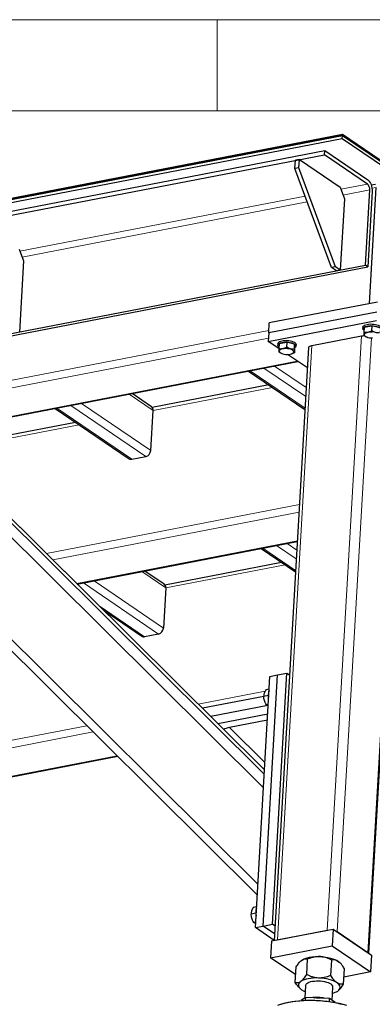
# Model space of a CAD drawing. Header units: millimetres. Extents: x 5 to 415, y 5 to 292.
# Tile 38 of 40: x 349 to 369, y 238 to 292. Entities that reach past the tile are written whole.
import ezdxf

# ---------------------------------------------------------------- set-up
doc = ezdxf.new("R2010")
doc.units = ezdxf.units.MM
doc.layers.add('TRAIT-FORT', color=4, linetype='Continuous', lineweight=25)

msp = doc.modelspace()

# ---------------------------------------------------------------- linework, layer by layer
at = {"lineweight": 18}
for p, q in [((415, 292), (5, 292)), ((360, 287), (360, 292)), ((410, 287), (10, 287)), ((366.79418, 282.69383), (368.26541, 282.97819)), ((368.73791, 282.7943), (368.50661, 282.74959)), ((349.17988, 279.28931), (364.83789, 282.31571)), ((366.91235, 282.37455), (368.38357, 282.65891)), ((349.29805, 278.97002), (364.95605, 281.99643)), ((362.84587, 274.92931), (313.68748, 265.42789)), ((367.92985, 274.63943), (366.03982, 242.00673)), ((362.82182, 274.51412), (346.32992, 271.32653)), ((365.21343, 274.1144), (363.3234, 241.4817)), ((368.47766, 274.5257), (366.58974, 241.9292)), ((364.40218, 273.25711), (348.11796, 270.10966)), ((370.16262, 273.41661), (368.2726, 240.78391)), ((364.83193, 270.67038), (361.81432, 272.72405)), ((364.86914, 271.31267), (362.57831, 272.87172)), ((364.89751, 271.80254), (363.161, 272.98434)), ((356.48818, 270.54636), (355.17415, 271.44063)), ((363.04109, 271.81292), (356.48818, 270.54636)), ((356.3604, 268.3402), (352.54998, 270.93342)), ((355.32577, 267.86754), (351.2033, 270.67313)), ((356.08976, 268.01521), (351.96729, 270.8208)), ((352.43007, 269.762), (347.47049, 268.8034)), ((342.79791, 269.43723), (362.54812, 249.83461)), ((343.6509, 269.37232), (362.59093, 250.57383)), ((344.43974, 268.83546), (362.60441, 250.80654)), ((338.07757, 268.52487), (362.24155, 244.54147)), ((364.52516, 265.3736), (350.63703, 262.68928)), ((364.50111, 264.9584), (350.98325, 262.34565)), ((364.40959, 263.37825), (352.30089, 261.03786)), ((364.31526, 261.74966), (362.51003, 262.97823)), ((364.35246, 262.39195), (363.27402, 263.12589)), ((364.38084, 262.88182), (363.85671, 263.23852)), ((357.18388, 260.80054), (355.86986, 261.6948)), ((363.7368, 262.06709), (357.18388, 260.80054)), ((357.05611, 258.59438), (353.24569, 261.1876)), ((356.78547, 258.26939), (352.663, 261.07498)), ((356.02148, 258.12172), (353.53195, 259.81599)), ((362.64054, 255.12905), (358.96915, 254.41943)), ((352.85311, 253.23731), (336.30094, 250.03808)), ((360.69103, 253.13506), (362.62793, 251.21264)), ((353.19932, 252.89368), (336.77076, 249.71834)), ((354.51696, 251.58589), (338.5588, 248.50147))]:
    msp.add_line(p, q, dxfattribs=at)
at = {"layer": 'TRAIT-FORT', "lineweight": 25}
for p, q in [((366.87184, 285.46359), (308.29899, 274.14252)), ((366.88249, 285.64744), (308.30964, 274.32637)), ((311.70521, 274.98267), (366.88249, 285.64744)), ((311.7092, 275.05161), (366.88648, 285.71638)), ((366.87184, 285.46359), (366.88249, 285.64744)), ((397.89962, 264.34735), (366.87184, 285.46359)), ((366.88648, 285.71638), (366.88249, 285.64744)), ((366.88249, 285.64744), (397.91027, 264.53119)), ((366.88648, 285.71638), (397.91426, 264.60013)), ((257.242, 263.58735), (365.89888, 284.58875)), ((257.25531, 263.81716), (365.91219, 284.81856)), ((365.89888, 284.58875), (365.91219, 284.81856)), ((368.26541, 282.97819), (365.89888, 284.58875)), ((365.91219, 284.81856), (368.27872, 283.208)), ((364.28061, 283.8215), (364.30723, 284.28111)), ((364.49283, 283.86252), (364.28061, 283.8215)), ((366.28939, 278.39368), (364.28061, 283.8215)), ((364.51945, 284.32213), (364.30723, 284.28111)), ((364.49283, 283.86252), (364.51945, 284.32213)), ((366.50161, 278.4347), (364.49283, 283.86252)), ((364.51945, 284.32213), (366.7545, 282.80105)), ((366.7545, 282.80105), (366.99083, 282.16248)), ((368.36834, 276.41334), (368.73791, 282.7943)), ((368.69899, 282.95446), (368.46956, 282.91012)), ((368.14399, 278.52237), (368.38357, 282.65891)), ((368.51505, 282.56943), (368.27547, 278.43289)), ((366.99083, 282.16248), (366.76456, 278.25575)), ((349.1402, 279.39652), (349.37653, 278.75796)), ((259.48711, 257.52097), (368.14399, 278.52237)), ((259.61859, 257.43149), (368.27547, 278.43289)), ((349.37653, 278.75796), (349.15026, 274.85122)), ((366.50161, 278.4347), (366.28939, 278.39368)), ((366.76456, 278.25575), (366.50161, 278.4347)), ((368.27547, 278.43289), (368.14399, 278.52237)), ((366.55234, 278.21473), (366.28939, 278.39368)), ((366.76456, 278.25575), (366.55234, 278.21473)), ((368.81245, 276.49918), (362.87027, 275.35067)), ((368.7805, 275.94764), (362.83833, 274.79913)), ((362.81171, 274.33951), (368.75388, 275.48803)), ((362.83833, 274.79913), (362.87027, 275.35067)), ((368.08151, 275.12105), (368.50549, 275.19638)), ((368.50549, 275.19638), (368.48953, 274.92082)), ((368.9303, 275.07995), (368.50549, 275.19638)), ((362.83833, 274.79913), (362.81171, 274.33951)), ((365.21343, 274.1144), (367.92985, 274.63943)), ((368.01248, 275.12546), (368.00715, 275.03353)), ((368.08151, 275.12105), (368.06555, 274.84549)), ((363.39667, 273.94141), (362.81171, 274.33951)), ((363.34363, 274.22305), (363.3383, 274.13113)), ((363.41266, 274.21865), (363.3967, 273.94309)), ((363.41266, 274.21865), (363.83664, 274.29397)), ((363.83664, 274.29397), (363.82068, 274.01841)), ((364.26145, 274.17755), (363.83664, 274.29397)), ((364.26145, 274.17755), (364.24549, 273.90199)), ((364.26228, 273.98579), (364.26145, 274.17755)), ((364.33663, 274.07331), (364.34196, 274.16523)), ((368.18419, 274.5932), (368.20717, 274.58337)), ((365.02445, 273.99437), (363.13932, 241.44612)), ((363.51534, 273.6908), (363.53832, 273.68096)), ((364.95977, 272.87763), (363.8667, 273.62153)), ((364.08598, 273.64924), (364.10726, 273.65556)), ((364.26228, 273.98579), (364.24632, 273.71023)), ((348.15557, 270.08406), (364.43979, 273.23151)), ((368.33505, 240.74141), (370.2224, 273.32786)), ((361.72707, 272.70719), (364.82769, 270.59703)), ((362.84919, 271.94351), (356.44415, 270.70553)), ((356.4023, 270.74515), (355.33476, 271.47167)), ((351.11604, 270.65627), (355.17295, 267.8953)), ((356.3604, 268.3402), (356.48818, 270.54636)), ((352.23817, 269.89259), (348.22444, 269.11681)), ((362.60467, 250.81107), (344.46634, 268.81385)), ((337.72387, 268.25349), (362.20746, 243.95287)), ((355.32577, 267.86754), (356.08976, 268.01521)), ((352.32861, 261.01034), (364.40766, 263.34501)), ((362.42278, 262.96136), (364.31102, 261.67631)), ((363.5449, 262.19769), (357.13986, 260.95971)), ((357.09801, 260.99933), (356.03047, 261.72585)), ((357.18388, 260.80054), (357.05611, 258.59438)), ((353.77635, 259.57342), (355.86866, 258.14948)), ((356.78547, 258.26939), (356.02148, 258.12172)), ((362.10332, 242.15482), (362.90192, 255.94328)), ((362.52776, 242.23685), (363.32636, 256.02532)), ((362.90192, 255.94328), (363.32636, 256.02532)), ((363.03709, 242.3353), (363.83569, 256.12376)), ((363.32636, 256.02532), (363.83569, 256.12376)), ((363.83569, 256.12376), (363.98359, 256.02311)), ((362.86117, 255.23966), (362.68347, 255.20532)), ((362.56622, 254.842), (359.1991, 254.1912)), ((362.8155, 254.89645), (362.56582, 254.84819)), ((362.78269, 254.33848), (359.65901, 253.73472)), ((362.81294, 254.40703), (362.70721, 254.38659)), ((360.04227, 253.35433), (362.78265, 253.884)), ((362.76246, 253.53543), (360.69103, 253.13506)), ((338.59642, 248.47587), (354.54468, 251.55838)), ((362.16905, 243.28966), (361.99135, 243.25531)), ((362.12338, 242.94645), (361.8737, 242.89819)), ((362.12082, 242.45703), (362.01509, 242.43659)), ((362.10332, 242.15482), (362.52776, 242.23685)), ((362.52776, 242.23685), (363.03709, 242.3353)), ((363.16019, 241.80645), (362.52776, 242.23685)), ((363.18499, 242.23464), (363.03709, 242.3353)), ((363.13952, 241.44962), (362.10332, 242.15482)), ((362.98385, 241.41607), (366.37938, 242.07236)), ((363.3234, 241.4817), (366.03982, 242.00673)), ((366.37938, 242.07236), (366.32614, 241.15313)), ((366.37938, 242.07236), (368.48296, 240.64075)), ((366.58974, 241.9292), (368.2726, 240.78391)), ((362.98385, 241.41607), (362.93061, 240.49684)), ((362.93061, 240.49684), (366.32614, 241.15313)), ((366.32614, 241.15313), (368.42972, 239.72152)), ((368.48296, 240.64075), (368.42972, 239.72152)), ((364.31965, 239.55152), (362.93061, 240.49684)), ((364.92315, 239.57136), (364.97235, 240.4209)), ((366.24853, 239.52241), (366.29774, 240.37196)), ((366.74084, 240.22956), (366.7311, 240.23869)), ((364.2961, 239.14504), (364.34531, 239.99459)), ((366.94687, 239.04715), (366.99607, 239.8967)), ((368.42972, 239.72152), (366.96958, 239.4393)), ((364.86327, 238.97593), (364.82336, 238.28677)), ((364.55134, 238.81218), (364.56108, 238.80305)), ((366.31843, 238.15831), (366.36076, 238.8892)), ((364.84979, 238.30475), (364.62202, 238.14989)), ((364.84979, 238.30475), (364.84154, 238.16235)), ((366.17517, 238.2558), (364.84979, 238.30475)), ((366.16596, 238.09676), (366.17517, 238.2558)), ((366.48565, 238.0445), (366.17517, 238.2558))]:
    msp.add_line(p, q, dxfattribs=at)
at = {"layer": 'TRAIT-FORT', "lineweight": 25, "flags": 128}
for points in [[(368.27872, 283.208), (368.32951, 283.16426), (368.37732, 283.10453), (368.42032, 283.03112), (368.45685, 282.94684), (368.48552, 282.85494), (368.50522, 282.75894), (368.51519, 282.66254), (368.51505, 282.56943)], [(368.07049, 274.93071), (368.03515, 274.96312), (368.0124, 275.00029), (368.0075, 275.03761), (368.02063, 275.07375), (368.05132, 275.10738), (368.09845, 275.1373), (368.16032, 275.16243), (368.23469, 275.18185), (368.31889, 275.19486), (368.40985, 275.201), (368.50431, 275.20005), (368.59884, 275.19203), (368.69002, 275.17723), (368.77456, 275.1562), (368.84941, 275.12969), (368.91186, 275.09866), (368.95965, 275.06423), (368.99106, 275.02765), (369.00494, 274.99023), (369.00081, 274.95333), (368.9788, 274.91829), (368.93972, 274.88637), (368.9307, 274.88089)], [(368.01248, 275.12546), (368.01283, 275.12954), (368.02596, 275.16567), (368.05664, 275.1993), (368.10377, 275.22922), (368.16564, 275.25435), (368.24002, 275.27377), (368.32421, 275.28679), (368.41518, 275.29293), (368.50963, 275.29197), (368.60416, 275.28395), (368.69534, 275.26916), (368.77989, 275.24812), (368.85473, 275.22161), (368.91718, 275.19058), (368.96497, 275.15615), (368.99638, 275.11957), (369.01027, 275.08215), (369.01081, 275.06764)], [(367.92985, 274.63943), (368.00013, 274.64949), (368.06763, 274.6535)], [(368.52915, 274.83775), (368.44487, 274.84183), (368.36245, 274.83896), (368.28551, 274.82928), (368.2174, 274.81319), (368.16111, 274.79141), (368.11909, 274.76489), (368.09318, 274.73479), (368.08451, 274.70241), (368.09346, 274.66919), (368.11964, 274.63656), (368.16191, 274.60596), (368.21841, 274.57872), (368.28668, 274.55603)], [(363.40164, 274.02831), (363.3663, 274.06072), (363.34355, 274.09788), (363.33865, 274.13521), (363.35178, 274.17134), (363.38247, 274.20498), (363.42959, 274.2349), (363.49147, 274.26002), (363.56584, 274.27944), (363.65004, 274.29246), (363.741, 274.2986), (363.83546, 274.29764), (363.92999, 274.28962), (364.02117, 274.27483), (364.10571, 274.2538), (364.18056, 274.22729), (364.24301, 274.19626), (364.2908, 274.16183), (364.32221, 274.12524), (364.33609, 274.08783), (364.33196, 274.05093), (364.30995, 274.01589), (364.27087, 273.98397), (364.26185, 273.97849)], [(363.34363, 274.22305), (363.34397, 274.22713), (363.35711, 274.26326), (363.38779, 274.2969), (363.43492, 274.32682), (363.49679, 274.35195), (363.57117, 274.37137), (363.65536, 274.38438), (363.74633, 274.39052), (363.84078, 274.38957), (363.93531, 274.38155), (364.02649, 274.36675), (364.11104, 274.34572), (364.18588, 274.31921), (364.24833, 274.28818), (364.29612, 274.25375), (364.32753, 274.21717), (364.34142, 274.17975), (364.34196, 274.16523)], [(365.02445, 273.99437), (365.02459, 273.99621), (365.03494, 274.02606), (365.06023, 274.05381), (365.0995, 274.07839), (365.15123, 274.09884), (365.21343, 274.1144)], [(368.28668, 274.55603), (368.36374, 274.53889), (368.44621, 274.52804), (368.5305, 274.52395)], [(363.61783, 273.65362), (363.69489, 273.63648), (363.77736, 273.62563), (363.86165, 273.62155), (363.94407, 273.62442), (364.02101, 273.6341), (364.08912, 273.65019), (364.14541, 273.67196), (364.18743, 273.69849), (364.21334, 273.72859), (364.22201, 273.76097), (364.21306, 273.79419), (364.18688, 273.82682), (364.14461, 273.85742), (364.08811, 273.88466), (364.01983, 273.90735), (363.94278, 273.92449), (363.8603, 273.93534), (363.77602, 273.93942), (363.6936, 273.93656), (363.61666, 273.92687), (363.54855, 273.91079), (363.49226, 273.88901), (363.45024, 273.86249), (363.42433, 273.83238), (363.41566, 273.80001), (363.42461, 273.76678), (363.45079, 273.73416), (363.49306, 273.70355), (363.54956, 273.67631), (363.61783, 273.65362)], [(364.6683, 240.37128), (364.74784, 240.41723), (364.84333, 240.45791), (364.95314, 240.49262), (365.07538, 240.52077), (365.20798, 240.54187), (365.34865, 240.55558), (365.495, 240.56164), (365.64452, 240.55997)], [(365.64452, 240.55997), (365.79464, 240.55058), (365.94281, 240.53363), (366.08648, 240.50943), (366.2232, 240.47838), (366.35063, 240.44101), (366.46658, 240.39796), (366.56909, 240.34997), (366.65638, 240.29786)], [(366.65638, 240.29786), (366.72696, 240.24253), (366.7311, 240.23869)], [(364.60015, 239.19467), (364.53793, 239.14423), (364.49408, 239.09018), (364.46937, 239.03343), (364.4642, 238.97495), (364.47867, 238.91575), (364.51254, 238.85683), (364.56521, 238.79922), (364.6358, 238.74388)], [(365.57637, 239.38335), (365.42685, 239.38503), (365.28051, 239.37896), (365.13983, 239.36526), (365.00724, 239.34415), (364.88499, 239.316), (364.77518, 239.28129), (364.67969, 239.24061), (364.60015, 239.19467)], [(364.86327, 238.97593), (364.86989, 239.00841), (364.89397, 239.05109), (364.93488, 239.09098), (364.99167, 239.12717), (365.06299, 239.15879), (365.14718, 239.18511), (365.24227, 239.20551), (365.34602, 239.21951), (365.45601, 239.22678), (365.56966, 239.22716), (365.6843, 239.22064), (365.79724, 239.20736), (365.90584, 239.18764), (366.00756, 239.16195), (366.1, 239.13087), (366.18101, 239.09515), (366.24868, 239.05562)], [(366.58823, 239.12125), (366.50094, 239.17336), (366.39844, 239.22134), (366.28248, 239.26439), (366.15505, 239.30176), (366.01833, 239.33281), (365.87466, 239.35702), (365.72649, 239.37396), (365.57637, 239.38335)], [(366.62388, 238.67046), (366.6861, 238.72089), (366.72995, 238.77495), (366.75466, 238.8317), (366.75983, 238.89017), (366.74536, 238.94938), (366.71149, 239.00829), (366.65882, 239.06591), (366.58823, 239.12125)], [(363.34592, 237.89842), (363.50807, 237.95342), (363.68221, 238.00272), (363.86728, 238.04603), (364.06217, 238.0831), (364.26572, 238.11369), (364.47669, 238.13762), (364.69381, 238.15475), (364.91579, 238.16498), (365.14129, 238.16824), (365.36894, 238.16452), (365.59739, 238.15383), (365.82525, 238.13624), (366.05116, 238.11187), (366.27376, 238.08084), (366.49171, 238.04336), (366.7037, 237.99964), (366.90845, 237.94995), (367.10473, 237.89459)], [(366.9841, 237.90543), (366.78063, 237.95694), (366.56963, 238.0026), (366.35234, 238.04215), (366.13004, 238.07536), (365.90403, 238.10202), (365.67563, 238.12199), (365.44619, 238.13514), (365.21706, 238.1414), (364.98957, 238.14074), (364.76506, 238.13314), (364.54486, 238.11867), (364.33024, 238.09741), (364.12248, 238.06947), (363.92279, 238.03503), (363.73234, 237.99429), (363.55225, 237.94748), (363.38358, 237.89488)]]:
    msp.add_lwpolyline(points, dxfattribs=at)
at = {"layer": 'TRAIT-FORT', "lineweight": 25}
for centre, radius, start, end in [((367.99715, 282.6974), 0.38834, 354.310945, 46.307079), ((356.2737, 270.57165), 0.21597, 353.274879, 53.453237), ((356.00167, 268.36375), 0.3595, 284.183809, 356.244499), ((355.28207, 268.06152), 0.19884, 236.716724, 282.69449), ((356.96643, 260.82454), 0.21877, 353.700095, 53.028021), ((356.69738, 258.61793), 0.3595, 284.183809, 356.244499), ((355.97778, 258.3157), 0.19884, 236.716724, 282.69449), ((363.52664, 254.91318), 0.714, 159.806751, 193.56373), ((362.83452, 242.96318), 0.714, 159.806751, 193.56373), ((366.15801, 238.8736), 0.20335, 4.399, 63.52119), ((365.26415, 239.70428), 1.1477, 236.805009, 248.504548), ((366.11145, 239.47878), 0.95706, 283.883333, 302.371912), ((365.47561, 236.54559), 1.77711, 75.3674, 100.402702), ((365.41749, 235.57097), 2.71556, 84.550758, 91.219344), ((365.47799, 236.61768), 1.66743, 83.582874, 90.677257)]:
    msp.add_arc(centre, radius, start, end, dxfattribs=at)
msp.add_ellipse((360.95398, 252.95611), major_axis=(0.64588, 0.03501), ratio=0.32404483, start_param=1.97245801, end_param=2.65845524, dxfattribs=at)
for points, knots in [([(368.06555, 274.84549), (368.06504, 274.81877), (368.064, 274.76475), (368.06378, 274.70744), (368.06462, 274.67073), (368.06579, 274.65943), (368.06637, 274.65374)], [0, 0, 0, 0, 0.264604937, 0.534947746, 0.765343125, 1, 1, 1, 1]), ([(368.06555, 274.84549), (368.10176, 274.84195), (368.17498, 274.83479), (368.28478, 274.84692), (368.39078, 274.87658), (368.45642, 274.90598), (368.48953, 274.92082)], [0, 0, 0, 0, 0.26460494, 0.53494775, 0.76534313, 1, 1, 1, 1]), ([(368.18557, 274.5945), (368.15975, 274.60551), (368.11932, 274.62275), (368.08043, 274.64551), (368.06637, 274.65374)], [0, 0, 0, 0, 0.63859887, 1, 1, 1, 1]), ([(368.91434, 274.80439), (368.85948, 274.80524), (368.76876, 274.80665), (368.63923, 274.84433), (368.55293, 274.88427), (368.50361, 274.9127), (368.48953, 274.92082)], [0, 0, 0, 0, 0.385549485, 0.637641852, 0.896546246, 1, 1, 1, 1]), ([(363.3967, 273.94309), (363.39619, 273.91636), (363.39515, 273.86234), (363.39493, 273.80504), (363.39577, 273.76832), (363.39694, 273.75703), (363.39752, 273.75133)], [0, 0, 0, 0, 0.264604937, 0.534947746, 0.765343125, 1, 1, 1, 1]), ([(363.3967, 273.94309), (363.43291, 273.93955), (363.50613, 273.93239), (363.61593, 273.94452), (363.72193, 273.97418), (363.78756, 274.00358), (363.82068, 274.01841)], [0, 0, 0, 0, 0.26460494, 0.53494775, 0.76534313, 1, 1, 1, 1]), ([(363.51672, 273.6921), (363.4909, 273.70311), (363.45047, 273.72035), (363.41158, 273.74311), (363.39752, 273.75133)], [0, 0, 0, 0, 0.63859887, 1, 1, 1, 1]), ([(364.24549, 273.90199), (364.19063, 273.90284), (364.09991, 273.90425), (363.97038, 273.94192), (363.88408, 273.98186), (363.83476, 274.0103), (363.82068, 274.01841)], [0, 0, 0, 0, 0.385549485, 0.637641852, 0.896546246, 1, 1, 1, 1]), ([(364.24632, 273.71023), (364.20898, 273.69238), (364.16283, 273.67031), (364.11579, 273.6594), (364.1068, 273.65732)], [0, 0, 0, 0, 0.80889393, 1, 1, 1, 1]), ([(364.24632, 273.71023), (364.24566, 273.7168), (364.24434, 273.73007), (364.24369, 273.77247), (364.24412, 273.83106), (364.24503, 273.8782), (364.24549, 273.90199)], [0, 0, 0, 0, 0.26460494, 0.53494775, 0.76534313, 1, 1, 1, 1]), ([(362.68347, 255.20532), (362.66395, 255.17252), (362.62449, 255.10622), (362.58702, 255.01205), (362.56789, 254.92525), (362.56651, 254.87403), (362.56582, 254.84819)], [0, 0, 0, 0, 0.26460494, 0.53494775, 0.76534313, 1, 1, 1, 1]), ([(362.70721, 254.38659), (362.67633, 254.44283), (362.62526, 254.53584), (362.58408, 254.6771), (362.56986, 254.77475), (362.56672, 254.83188), (362.56582, 254.84819)], [0, 0, 0, 0, 0.38554949, 0.63764185, 0.89654625, 1, 1, 1, 1]), ([(362.80833, 254.32743), (362.80397, 254.3289), (362.77695, 254.338), (362.74259, 254.35802), (362.71908, 254.37701), (362.70721, 254.38659)], [0, 0, 0, 0, 0.08701468, 0.53932428, 1, 1, 1, 1]), ([(361.99135, 243.25531), (361.97183, 243.22252), (361.93237, 243.15622), (361.8949, 243.06204), (361.87577, 242.97524), (361.87439, 242.92403), (361.8737, 242.89819)], [0, 0, 0, 0, 0.26460494, 0.53494775, 0.76534313, 1, 1, 1, 1]), ([(362.01509, 242.43659), (361.98421, 242.49283), (361.93314, 242.58584), (361.89196, 242.7271), (361.87774, 242.82474), (361.8746, 242.88188), (361.8737, 242.89819)], [0, 0, 0, 0, 0.38554949, 0.63764185, 0.89654625, 1, 1, 1, 1]), ([(362.11621, 242.37743), (362.11185, 242.37889), (362.08483, 242.38799), (362.05047, 242.40802), (362.02696, 242.42701), (362.01509, 242.43659)], [0, 0, 0, 0, 0.08701468, 0.53932428, 1, 1, 1, 1]), ([(364.34531, 239.99459), (364.39048, 240.06224), (364.4589, 240.1647), (364.55478, 240.2751), (364.61732, 240.33455), (364.65513, 240.3618), (364.6683, 240.37128)], [0, 0, 0, 0, 0.43204542, 0.65434926, 0.87965336, 1, 1, 1, 1]), ([(364.6683, 240.37128), (364.69543, 240.38749), (364.75025, 240.42023), (364.82833, 240.43831), (364.90286, 240.43898), (364.94912, 240.42695), (364.97235, 240.4209)], [0, 0, 0, 0, 0.249577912, 0.504364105, 0.751046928, 1, 1, 1, 1]), ([(365.64452, 240.55997), (365.58676, 240.55976), (365.47003, 240.55935), (365.29842, 240.52917), (365.13151, 240.48318), (365.02557, 240.44172), (364.97235, 240.4209)], [0, 0, 0, 0, 0.249577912, 0.504364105, 0.751046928, 1, 1, 1, 1]), ([(366.29774, 240.37196), (366.20918, 240.41376), (366.07507, 240.47707), (365.88091, 240.53142), (365.75189, 240.55384), (365.67225, 240.55838), (365.64452, 240.55997)], [0, 0, 0, 0, 0.432045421, 0.654349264, 0.87965336, 1, 1, 1, 1]), ([(366.65638, 240.29786), (366.65025, 240.30193), (366.60129, 240.33439), (366.5069, 240.37432), (366.39317, 240.38578), (366.32447, 240.37583), (366.29774, 240.37196)], [0, 0, 0, 0, 0.05039955, 0.40261353, 0.76758847, 1, 1, 1, 1]), ([(366.99607, 239.8967), (366.95706, 239.95755), (366.88539, 240.06936), (366.77098, 240.20778), (366.69492, 240.26757), (366.65638, 240.29786)], [0, 0, 0, 0, 0.3707742, 0.68118194, 1, 1, 1, 1]), ([(364.60015, 239.19467), (364.62755, 239.21553), (364.68292, 239.2577), (364.76522, 239.34867), (364.84578, 239.45343), (364.89728, 239.53193), (364.92315, 239.57136)], [0, 0, 0, 0, 0.24957791, 0.50436411, 0.75104693, 1, 1, 1, 1]), ([(365.57637, 239.38335), (365.51888, 239.38781), (365.4027, 239.39682), (365.23531, 239.43953), (365.07442, 239.49762), (364.97373, 239.54671), (364.92315, 239.57136)], [0, 0, 0, 0, 0.249577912, 0.504364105, 0.751046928, 1, 1, 1, 1]), ([(366.24853, 239.52241), (366.15553, 239.48732), (366.01467, 239.43416), (365.81505, 239.39435), (365.684, 239.38153), (365.60416, 239.38288), (365.57637, 239.38335)], [0, 0, 0, 0, 0.432045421, 0.654349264, 0.87965336, 1, 1, 1, 1]), ([(366.58823, 239.12125), (366.58211, 239.12552), (366.53325, 239.15962), (366.44157, 239.24633), (366.33519, 239.38466), (366.2728, 239.48383), (366.24853, 239.52241)], [0, 0, 0, 0, 0.05039955, 0.40261353, 0.76758847, 1, 1, 1, 1]), ([(364.2961, 239.14504), (364.33682, 239.13579), (364.3985, 239.12178), (364.48892, 239.13804), (364.54942, 239.16224), (364.58705, 239.18629), (364.60015, 239.19467)], [0, 0, 0, 0, 0.43204542, 0.65434926, 0.87965336, 1, 1, 1, 1]), ([(364.55225, 238.8173), (364.53199, 238.83507), (364.46806, 238.8912), (364.38287, 239.00814), (364.32041, 239.1067), (364.2961, 239.14504)], [0, 0, 0, 0, 0.22073368, 0.69682863, 1, 1, 1, 1]), ([(366.94687, 239.04715), (366.90403, 239.042), (366.82534, 239.03253), (366.70418, 239.05443), (366.62722, 239.09878), (366.58823, 239.12125)], [0, 0, 0, 0, 0.3707742, 0.68118194, 1, 1, 1, 1]), ([(366.62388, 238.67046), (366.65127, 238.69133), (366.70664, 238.7335), (366.78894, 238.82446), (366.8695, 238.92922), (366.921, 239.00772), (366.94687, 239.04715)], [0, 0, 0, 0, 0.24957791, 0.50436411, 0.75104693, 1, 1, 1, 1])]:
    msp.add_open_spline(points, degree=3, knots=knots, dxfattribs=at)

doc.saveas('drawing.dxf')
